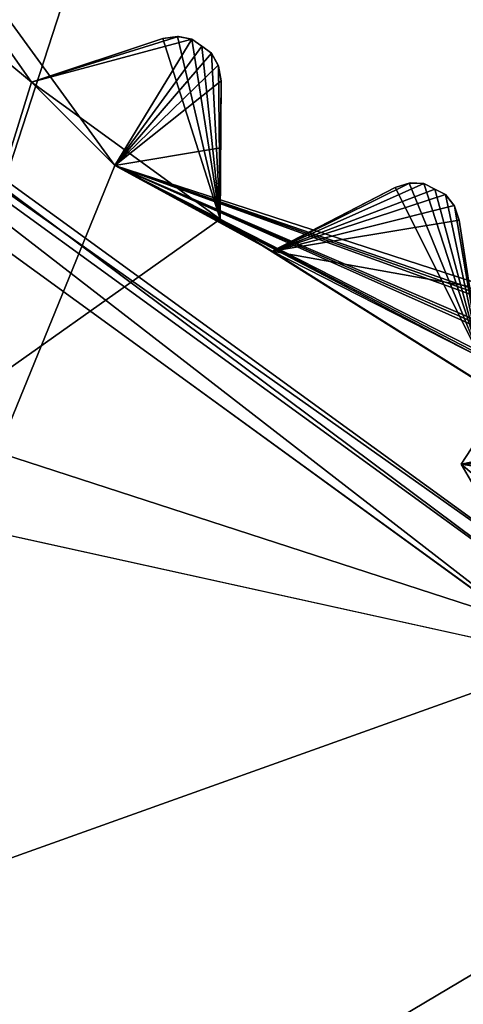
# Model space of a CAD drawing. Header units: millimetres. Extents: x -114 to 114, y -48 to 36.
# Tile 184 of 256: x 19.42 to 20.92, y -8.02 to -4.68. Entities that reach past the tile are written whole.
import ezdxf

# ---------------------------------------------------------------- set-up
doc = ezdxf.new("R2010")
doc.units = ezdxf.units.MM
doc.header["$LTSCALE"] = 65.185185
for name, color, linetype in [('2', 7, 'CONTINUOUS'), ('2786', 7, 'CONTINUOUS'), ('3463', 7, 'CONTINUOUS'), ('3648', 7, 'CONTINUOUS'), ('3650', 7, 'CONTINUOUS'), ('3652', 7, 'CONTINUOUS'), ('3654', 7, 'CONTINUOUS'), ('3656', 7, 'CONTINUOUS'), ('3723', 7, 'CONTINUOUS'), ('3724', 7, 'CONTINUOUS'), ('3725', 7, 'CONTINUOUS'), ('3726', 7, 'CONTINUOUS'), ('3727', 7, 'CONTINUOUS'), ('3728', 7, 'CONTINUOUS'), ('3729', 7, 'CONTINUOUS'), ('3730', 7, 'CONTINUOUS'), ('3967', 7, 'CONTINUOUS'), ('3968', 7, 'CONTINUOUS'), ('4032', 7, 'CONTINUOUS'), ('4033', 7, 'CONTINUOUS'), ('4059', 7, 'CONTINUOUS'), ('79', 7, 'CONTINUOUS'), ('90', 7, 'CONTINUOUS'), ('92', 7, 'CONTINUOUS')]:
    doc.layers.add(name, color=color, linetype=linetype)

msp = doc.modelspace()

# ---------------------------------------------------------------- linework, layer by layer
at = {"layer": '2', "linetype": 'CONTINUOUS'}
for points in [[(-11.6345, -6.8483, 92.5), (113, -35, 92.5), (-9.8, 0, 92.5), (-11.6345, -6.8483, 92.5)], [(-9.8, 0, 92.5), (113, -35, 92.5), (21.2746, -6.8475, 92.5), (-9.8, 0, 92.5)], [(17.6742, -4.2309, 92.5), (-9.8, 0, 92.5), (21.2746, -6.8475, 92.5), (17.6742, -4.2309, 92.5)], [(-16.6491, -11.8641, 92.5), (113, -35, 92.5), (-11.6345, -6.8483, 92.5), (-16.6491, -11.8641, 92.5)]]:
    msp.add_3dface(points, dxfattribs=at)
at = {"layer": '2786', "linetype": 'CONTINUOUS'}
for points in [[(-50.5, -32.5, 90), (63.3, 0, 90), (64.6742, -4.2309, 90), (-50.5, -32.5, 90)], [(63.3, 0, 90), (-50.5, -32.5, 90), (25.7254, -6.8475, 90), (63.3, 0, 90)], [(-50.5, -32.5, 90), (64.6742, -4.2309, 90), (68.2746, -6.8475, 90), (-50.5, -32.5, 90)], [(-50.5, -32.5, 90), (17.6742, -4.2309, 90), (21.2746, -6.8475, 90), (-50.5, -32.5, 90)], [(110.5, -32.5, 90), (-50.5, -32.5, 90), (72.7254, -6.8475, 90), (110.5, -32.5, 90)], [(-50.5, -32.5, 90), (68.2746, -6.8475, 90), (72.7254, -6.8475, 90), (-50.5, -32.5, 90)], [(-50.5, -32.5, 90), (21.2746, -6.8475, 90), (25.7254, -6.8475, 90), (-50.5, -32.5, 90)]]:
    msp.add_3dface(points, dxfattribs=at)
at = {"layer": '3463', "linetype": 'CONTINUOUS'}
for points in [[(23.5, -13.55, 110), (23.5, 13.55, 110), (16.7294, 11.7372, 110), (23.5, -13.55, 110)], [(16.7294, -11.7372, 110), (23.5, -13.55, 110), (16.7294, 11.7372, 110), (16.7294, -11.7372, 110)]]:
    msp.add_3dface(points, dxfattribs=at)
at = {"layer": '3648', "linetype": 'CONTINUOUS'}
for points in [[(19.0917, 6.0677, 108), (23.5, 7.5, 108), (19.0917, -6.0677, 108), (19.0917, 6.0677, 108)], [(19.0917, -6.0677, 108), (23.5, 7.5, 108), (23.5, -7.5, 108), (19.0917, -6.0677, 108)]]:
    msp.add_3dface(points, dxfattribs=at)
at = {"layer": '3650', "linetype": 'CONTINUOUS'}
for points in [[(19.9001, -4.7474, 106), (19.4553, -4.8952, 106), (20.0943, -5.3595, 106), (19.9001, -4.7474, 106)], [(19.9496, -4.7398, 106), (19.9001, -4.7474, 106), (20.0943, -5.3595, 106), (19.9496, -4.7398, 106)], [(19.9988, -4.7489, 106), (19.9496, -4.7398, 106), (20.0943, -5.3595, 106), (19.9988, -4.7489, 106)], [(20.0321, -4.7732, 106), (19.9988, -4.7489, 106), (20.0943, -5.3595, 106), (20.0321, -4.7732, 106)], [(20.0655, -4.7973, 106), (20.0321, -4.7732, 106), (20.0943, -5.3595, 106), (20.0655, -4.7973, 106)], [(20.0893, -4.8413, 106), (20.0655, -4.7973, 106), (20.0943, -5.3595, 106), (20.0893, -4.8413, 106)], [(19.376, -4.8286, 106), (19.0917, -6.0677, 106), (19.4553, -4.8952, 106), (19.376, -4.8286, 106)], [(20.0974, -4.8908, 106), (20.0893, -4.8413, 106), (20.0943, -5.3595, 106), (20.0974, -4.8908, 106)], [(19.4553, -4.8952, 106), (19.0917, -6.0677, 106), (20.0943, -5.3595, 106), (19.4553, -4.8952, 106)], [(20.6871, -5.2521, 106), (20.2709, -5.4676, 106), (20.9746, -5.8262, 106), (20.6871, -5.2521, 106)], [(20.7348, -5.2368, 106), (20.6871, -5.2521, 106), (20.9746, -5.8262, 106), (20.7348, -5.2368, 106)], [(20.7848, -5.2381, 106), (20.7348, -5.2368, 106), (20.9746, -5.8262, 106), (20.7848, -5.2381, 106)], [(20.8215, -5.2569, 106), (20.7848, -5.2381, 106), (20.9746, -5.8262, 106), (20.8215, -5.2569, 106)], [(20.8582, -5.2755, 106), (20.8215, -5.2569, 106), (20.9746, -5.8262, 106), (20.8582, -5.2755, 106)], [(20.8887, -5.3153, 106), (20.8582, -5.2755, 106), (20.9746, -5.8262, 106), (20.8887, -5.3153, 106)], [(20.9043, -5.3628, 106), (20.8887, -5.3153, 106), (20.9746, -5.8262, 106), (20.9043, -5.3628, 106)], [(19.0917, -6.0677, 106), (23.5, -7.5, 106), (20.0943, -5.3595, 106), (19.0917, -6.0677, 106)], [(20.0943, -5.3595, 106), (23.5, -7.5, 106), (20.1821, -5.4143, 106), (20.0943, -5.3595, 106)], [(20.1821, -5.4143, 106), (23.5, -7.5, 106), (20.2709, -5.4676, 106), (20.1821, -5.4143, 106)], [(20.2709, -5.4676, 106), (23.5, -7.5, 106), (20.9746, -5.8262, 106), (20.2709, -5.4676, 106)]]:
    msp.add_3dface(points, dxfattribs=at)
at = {"layer": '3652', "linetype": 'CONTINUOUS'}
for points in [[(19.7381, -5.1776, 93.5), (17.8751, -9.7428, 93.5), (17.4132, -1.9776, 93.5), (19.7381, -5.1776, 93.5)], [(23.5, -6.4, 93.5), (17.8751, -9.7428, 93.5), (19.7381, -5.1776, 93.5), (23.5, -6.4, 93.5)], [(23.5, -11.25, 93.5), (17.8751, -9.7428, 93.5), (23.5, -6.4, 93.5), (23.5, -11.25, 93.5)]]:
    msp.add_3dface(points, dxfattribs=at)
at = {"layer": '3654', "linetype": 'CONTINUOUS'}
for points in [[(19.0917, -6.0677, 108), (23.5, -7.5, 108), (19.0917, -6.0677, 106), (19.0917, -6.0677, 108)], [(23.5, -7.5, 108), (23.5, -7.5, 106), (19.0917, -6.0677, 106), (23.5, -7.5, 108)]]:
    msp.add_3dface(points, dxfattribs=at)
at = {"layer": '3656', "linetype": 'CONTINUOUS'}
for points in [[(19.7381, -5.1776, 93.5), (17.4132, -1.9776, 93.5), (19.4553, -4.8952, 93.55), (19.7381, -5.1776, 93.5)], [(19.4553, -4.8952, 93.55), (17.4132, -1.9776, 93.5), (19.376, -4.8286, 93.55), (19.4553, -4.8952, 93.55)], [(19.9531, -4.7399, 93.9799), (19.9988, -4.7489, 94), (19.4553, -4.8952, 93.55), (19.9531, -4.7399, 93.9799)], [(19.9001, -4.7474, 93.942), (19.9531, -4.7399, 93.9799), (19.4553, -4.8952, 93.55), (19.9001, -4.7474, 93.942)], [(19.6847, -4.819, 93.7535), (19.9001, -4.7474, 93.942), (19.4553, -4.8952, 93.55), (19.6847, -4.819, 93.7535)], [(19.9988, -4.7489, 94), (19.7381, -5.1776, 93.5), (19.4553, -4.8952, 93.55), (19.9988, -4.7489, 94)], [(20.0321, -4.7732, 94), (19.7381, -5.1776, 93.5), (19.9988, -4.7489, 94), (20.0321, -4.7732, 94)], [(20.0655, -4.7973, 94), (19.7381, -5.1776, 93.5), (20.0321, -4.7732, 94), (20.0655, -4.7973, 94)], [(20.0882, -4.838, 93.9799), (19.7381, -5.1776, 93.5), (20.0655, -4.7973, 94), (20.0882, -4.838, 93.9799)], [(20.0974, -4.8908, 93.942), (19.7381, -5.1776, 93.5), (20.0882, -4.838, 93.9799), (20.0974, -4.8908, 93.942)], [(20.0959, -5.1177, 93.7536), (19.7381, -5.1776, 93.5), (20.0974, -4.8908, 93.942), (20.0959, -5.1177, 93.7536)], [(20.0943, -5.3595, 93.55), (19.7381, -5.1776, 93.5), (20.0959, -5.1177, 93.7536), (20.0943, -5.3595, 93.55)], [(23.5, -6.4, 93.5), (19.7381, -5.1776, 93.5), (23.1051, -6.3377, 93.55), (23.5, -6.4, 93.5)], [(23.1051, -6.3377, 93.55), (19.7381, -5.1776, 93.5), (23.0018, -6.3304, 93.55), (23.1051, -6.3377, 93.55)], [(23.0018, -6.3304, 93.55), (19.7381, -5.1776, 93.5), (22.8986, -6.3215, 93.55), (23.0018, -6.3304, 93.55)], [(22.8986, -6.3215, 93.55), (19.7381, -5.1776, 93.5), (22.1185, -6.1979, 93.55), (22.8986, -6.3215, 93.55)], [(22.1185, -6.1979, 93.55), (19.7381, -5.1776, 93.5), (22.0176, -6.1745, 93.55), (22.1185, -6.1979, 93.55)], [(22.0176, -6.1745, 93.55), (19.7381, -5.1776, 93.5), (21.9171, -6.1496, 93.55), (22.0176, -6.1745, 93.55)], [(21.9171, -6.1496, 93.55), (19.7381, -5.1776, 93.5), (21.1659, -5.9055, 93.55), (21.9171, -6.1496, 93.55)], [(21.1659, -5.9055, 93.55), (19.7381, -5.1776, 93.5), (21.07, -5.8666, 93.55), (21.1659, -5.9055, 93.55)], [(21.07, -5.8666, 93.55), (19.7381, -5.1776, 93.5), (20.9746, -5.8262, 93.55), (21.07, -5.8666, 93.55)], [(20.9746, -5.8262, 93.55), (19.7381, -5.1776, 93.5), (20.2709, -5.4676, 93.55), (20.9746, -5.8262, 93.55)], [(20.2709, -5.4676, 93.55), (19.7381, -5.1776, 93.5), (20.1821, -5.4143, 93.55), (20.2709, -5.4676, 93.55)], [(20.1821, -5.4143, 93.55), (19.7381, -5.1776, 93.5), (20.0943, -5.3595, 93.55), (20.1821, -5.4143, 93.55)], [(20.7382, -5.2364, 93.9799), (20.7848, -5.2381, 94), (20.2709, -5.4676, 93.55), (20.7382, -5.2364, 93.9799)], [(20.6871, -5.2521, 93.942), (20.7382, -5.2364, 93.9799), (20.2709, -5.4676, 93.55), (20.6871, -5.2521, 93.942)], [(20.7848, -5.2381, 94), (20.8215, -5.2569, 94), (20.2709, -5.4676, 93.55), (20.7848, -5.2381, 94)], [(20.4855, -5.3565, 93.7535), (20.6871, -5.2521, 93.942), (20.2709, -5.4676, 93.55), (20.4855, -5.3565, 93.7535)], [(20.8215, -5.2569, 94), (20.8582, -5.2755, 94), (20.2709, -5.4676, 93.55), (20.8215, -5.2569, 94)], [(20.8582, -5.2755, 94), (20.887, -5.3122, 93.9799), (20.2709, -5.4676, 93.55), (20.8582, -5.2755, 94)], [(20.887, -5.3122, 93.9799), (20.9043, -5.3628, 93.942), (20.2709, -5.4676, 93.55), (20.887, -5.3122, 93.9799)], [(20.9043, -5.3628, 93.942), (20.9384, -5.5872, 93.7536), (20.2709, -5.4676, 93.55), (20.9043, -5.3628, 93.942)], [(20.9384, -5.5872, 93.7536), (20.9746, -5.8262, 93.55), (20.2709, -5.4676, 93.55), (20.9384, -5.5872, 93.7536)]]:
    msp.add_3dface(points, dxfattribs=at)
at = {"layer": '3723', "linetype": 'CONTINUOUS'}
for points in [[(20.9043, -5.3628, 106), (20.9746, -5.8262, 106), (20.9746, -5.8262, 93.55), (20.9043, -5.3628, 106)], [(20.9043, -5.3628, 106), (20.9746, -5.8262, 93.55), (20.9384, -5.5872, 93.7536), (20.9043, -5.3628, 106)], [(20.9043, -5.3628, 106), (20.9384, -5.5872, 93.7536), (20.9043, -5.3628, 93.942), (20.9043, -5.3628, 106)]]:
    msp.add_3dface(points, dxfattribs=at)
at = {"layer": '3724', "linetype": 'CONTINUOUS'}
for points in [[(20.7348, -5.2368, 106), (20.7382, -5.2364, 93.9799), (20.6871, -5.2521, 93.942), (20.7348, -5.2368, 106)], [(20.6871, -5.2521, 106), (20.7348, -5.2368, 106), (20.6871, -5.2521, 93.942), (20.6871, -5.2521, 106)], [(20.7348, -5.2368, 106), (20.7848, -5.2381, 106), (20.7382, -5.2364, 93.9799), (20.7348, -5.2368, 106)], [(20.7848, -5.2381, 106), (20.7848, -5.2381, 94), (20.7382, -5.2364, 93.9799), (20.7848, -5.2381, 106)]]:
    msp.add_3dface(points, dxfattribs=at)
at = {"layer": '3725', "linetype": 'CONTINUOUS'}
for points in [[(20.2709, -5.4676, 106), (20.6871, -5.2521, 106), (20.6871, -5.2521, 93.942), (20.2709, -5.4676, 106)], [(20.2709, -5.4676, 106), (20.6871, -5.2521, 93.942), (20.4855, -5.3565, 93.7535), (20.2709, -5.4676, 106)], [(20.2709, -5.4676, 106), (20.4855, -5.3565, 93.7535), (20.2709, -5.4676, 93.55), (20.2709, -5.4676, 106)]]:
    msp.add_3dface(points, dxfattribs=at)
at = {"layer": '3726', "linetype": 'CONTINUOUS'}
for points in [[(20.0943, -5.3595, 106), (20.1821, -5.4143, 106), (20.0943, -5.3595, 93.55), (20.0943, -5.3595, 106)], [(20.1821, -5.4143, 106), (20.1821, -5.4143, 93.55), (20.0943, -5.3595, 93.55), (20.1821, -5.4143, 106)], [(20.1821, -5.4143, 106), (20.2709, -5.4676, 106), (20.1821, -5.4143, 93.55), (20.1821, -5.4143, 106)], [(20.2709, -5.4676, 106), (20.2709, -5.4676, 93.55), (20.1821, -5.4143, 93.55), (20.2709, -5.4676, 106)]]:
    msp.add_3dface(points, dxfattribs=at)
at = {"layer": '3727', "linetype": 'CONTINUOUS'}
for points in [[(20.0974, -4.8908, 106), (20.0943, -5.3595, 106), (20.0943, -5.3595, 93.55), (20.0974, -4.8908, 106)], [(20.0974, -4.8908, 106), (20.0943, -5.3595, 93.55), (20.0959, -5.1177, 93.7536), (20.0974, -4.8908, 106)], [(20.0974, -4.8908, 106), (20.0959, -5.1177, 93.7536), (20.0974, -4.8908, 93.942), (20.0974, -4.8908, 106)]]:
    msp.add_3dface(points, dxfattribs=at)
at = {"layer": '3728', "linetype": 'CONTINUOUS'}
for points in [[(19.9001, -4.7474, 106), (19.9496, -4.7398, 106), (19.9001, -4.7474, 93.942), (19.9001, -4.7474, 106)], [(19.9496, -4.7398, 106), (19.9531, -4.7399, 93.9799), (19.9001, -4.7474, 93.942), (19.9496, -4.7398, 106)], [(19.9496, -4.7398, 106), (19.9988, -4.7489, 106), (19.9531, -4.7399, 93.9799), (19.9496, -4.7398, 106)], [(19.9988, -4.7489, 106), (19.9988, -4.7489, 94), (19.9531, -4.7399, 93.9799), (19.9988, -4.7489, 106)]]:
    msp.add_3dface(points, dxfattribs=at)
at = {"layer": '3729', "linetype": 'CONTINUOUS'}
for points in [[(19.4553, -4.8952, 106), (19.9001, -4.7474, 106), (19.9001, -4.7474, 93.942), (19.4553, -4.8952, 106)], [(19.4553, -4.8952, 106), (19.9001, -4.7474, 93.942), (19.6847, -4.819, 93.7535), (19.4553, -4.8952, 106)], [(19.4553, -4.8952, 106), (19.6847, -4.819, 93.7535), (19.4553, -4.8952, 93.55), (19.4553, -4.8952, 106)]]:
    msp.add_3dface(points, dxfattribs=at)
at = {"layer": '3730', "linetype": 'CONTINUOUS'}
for points in [[(19.376, -4.8286, 106), (19.4553, -4.8952, 106), (19.376, -4.8286, 93.55), (19.376, -4.8286, 106)], [(19.4553, -4.8952, 106), (19.4553, -4.8952, 93.55), (19.376, -4.8286, 93.55), (19.4553, -4.8952, 106)]]:
    msp.add_3dface(points, dxfattribs=at)
at = {"layer": '3967', "linetype": 'CONTINUOUS'}
for points in [[(20.7848, -5.2381, 106), (20.8215, -5.2569, 106), (20.7848, -5.2381, 94), (20.7848, -5.2381, 106)], [(20.8215, -5.2569, 106), (20.8215, -5.2569, 94), (20.7848, -5.2381, 94), (20.8215, -5.2569, 106)], [(20.8215, -5.2569, 106), (20.8582, -5.2755, 106), (20.8215, -5.2569, 94), (20.8215, -5.2569, 106)], [(20.8582, -5.2755, 106), (20.8582, -5.2755, 94), (20.8215, -5.2569, 94), (20.8582, -5.2755, 106)]]:
    msp.add_3dface(points, dxfattribs=at)
at = {"layer": '3968', "linetype": 'CONTINUOUS'}
for points in [[(19.9988, -4.7489, 106), (20.0321, -4.7732, 106), (19.9988, -4.7489, 94), (19.9988, -4.7489, 106)], [(20.0321, -4.7732, 106), (20.0321, -4.7732, 94), (19.9988, -4.7489, 94), (20.0321, -4.7732, 106)], [(20.0321, -4.7732, 106), (20.0655, -4.7973, 106), (20.0321, -4.7732, 94), (20.0321, -4.7732, 106)], [(20.0655, -4.7973, 106), (20.0655, -4.7973, 94), (20.0321, -4.7732, 94), (20.0655, -4.7973, 106)]]:
    msp.add_3dface(points, dxfattribs=at)
at = {"layer": '4032', "linetype": 'CONTINUOUS'}
for points in [[(20.8582, -5.2755, 106), (20.8887, -5.3153, 106), (20.8582, -5.2755, 94), (20.8582, -5.2755, 106)], [(20.8887, -5.3153, 106), (20.887, -5.3122, 93.9799), (20.8582, -5.2755, 94), (20.8887, -5.3153, 106)], [(20.8887, -5.3153, 106), (20.9043, -5.3628, 106), (20.887, -5.3122, 93.9799), (20.8887, -5.3153, 106)], [(20.9043, -5.3628, 106), (20.9043, -5.3628, 93.942), (20.887, -5.3122, 93.9799), (20.9043, -5.3628, 106)]]:
    msp.add_3dface(points, dxfattribs=at)
at = {"layer": '4033', "linetype": 'CONTINUOUS'}
for points in [[(20.0655, -4.7973, 106), (20.0893, -4.8413, 106), (20.0655, -4.7973, 94), (20.0655, -4.7973, 106)], [(20.0893, -4.8413, 106), (20.0882, -4.838, 93.9799), (20.0655, -4.7973, 94), (20.0893, -4.8413, 106)], [(20.0893, -4.8413, 106), (20.0974, -4.8908, 106), (20.0882, -4.838, 93.9799), (20.0893, -4.8413, 106)], [(20.0974, -4.8908, 106), (20.0974, -4.8908, 93.942), (20.0882, -4.838, 93.9799), (20.0974, -4.8908, 106)]]:
    msp.add_3dface(points, dxfattribs=at)
at = {"layer": '4059', "linetype": 'CONTINUOUS'}
for points in [[(21.867, -5.9916, 100.9543), (21.892, -6.0705, 101.0419), (20.9108, -6.1884, 99.2365), (21.867, -5.9916, 100.9543)], [(21.867, -5.9916, 100.9543), (20.9108, -6.1884, 99.2365), (20.979, -6.0849, 99.3614), (21.867, -5.9916, 100.9543)], [(21.892, -6.0705, 101.0419), (21.8966, -6.0849, 101.0467), (20.9108, -6.1884, 99.2365), (21.892, -6.0705, 101.0419)], [(21.8966, -6.0849, 101.0467), (20.9661, -6.2842, 99.2564), (20.9108, -6.1884, 99.2365), (21.8966, -6.0849, 101.0467)], [(20.979, -6.0849, 99.3614), (20.9108, -6.1884, 99.2365), (21.3837, -6.1781, 97.5832), (20.979, -6.0849, 99.3614)], [(20.9108, -6.1884, 99.2365), (21.5499, -6.292, 97.2804), (21.3837, -6.1781, 97.5832), (20.9108, -6.1884, 99.2365)], [(20.9661, -6.2842, 99.2564), (21.0863, -6.3383, 98.1874), (20.9108, -6.1884, 99.2365), (20.9661, -6.2842, 99.2564)], [(21.0863, -6.3383, 98.1874), (21.5499, -6.292, 97.2804), (20.9108, -6.1884, 99.2365), (21.0863, -6.3383, 98.1874)]]:
    msp.add_3dface(points, dxfattribs=at)
at = {"layer": '79', "linetype": 'CONTINUOUS'}
for points in [[(17.8369, -4.1145, 92.3), (21.3369, -6.6574, 92.3), (17.8369, -4.1145, 90.2), (17.8369, -4.1145, 92.3)], [(17.8369, -4.1145, 90.2), (21.3369, -6.6574, 92.3), (21.3369, -6.6574, 90.2), (17.8369, -4.1145, 90.2)]]:
    msp.add_3dface(points, dxfattribs=at)
at = {"layer": '90', "linetype": 'CONTINUOUS'}
for points in [[(17.8369, -4.1145, 92.3), (17.7895, -4.1489, 92.4414), (21.3188, -6.7131, 92.4414), (17.8369, -4.1145, 92.3)], [(21.3369, -6.6574, 92.3), (17.8369, -4.1145, 92.3), (21.3188, -6.7131, 92.4414), (21.3369, -6.6574, 92.3)], [(17.6742, -4.2309, 92.5), (21.2746, -6.8475, 92.5), (17.7895, -4.1489, 92.4414), (17.6742, -4.2309, 92.5)], [(17.7895, -4.1489, 92.4414), (21.2746, -6.8475, 92.5), (21.3188, -6.7131, 92.4414), (17.7895, -4.1489, 92.4414)]]:
    msp.add_3dface(points, dxfattribs=at)
at = {"layer": '92', "linetype": 'CONTINUOUS'}
for points in [[(17.8369, -4.1145, 90.2), (21.3369, -6.6574, 90.2), (17.7895, -4.1489, 90.0586), (17.8369, -4.1145, 90.2)], [(21.2746, -6.8475, 90), (17.6742, -4.2309, 90), (17.7895, -4.1489, 90.0586), (21.2746, -6.8475, 90)], [(21.3369, -6.6574, 90.2), (21.3188, -6.7131, 90.0586), (17.7895, -4.1489, 90.0586), (21.3369, -6.6574, 90.2)], [(21.3188, -6.7131, 90.0586), (21.2746, -6.8475, 90), (17.7895, -4.1489, 90.0586), (21.3188, -6.7131, 90.0586)]]:
    msp.add_3dface(points, dxfattribs=at)

doc.saveas('drawing.dxf')
